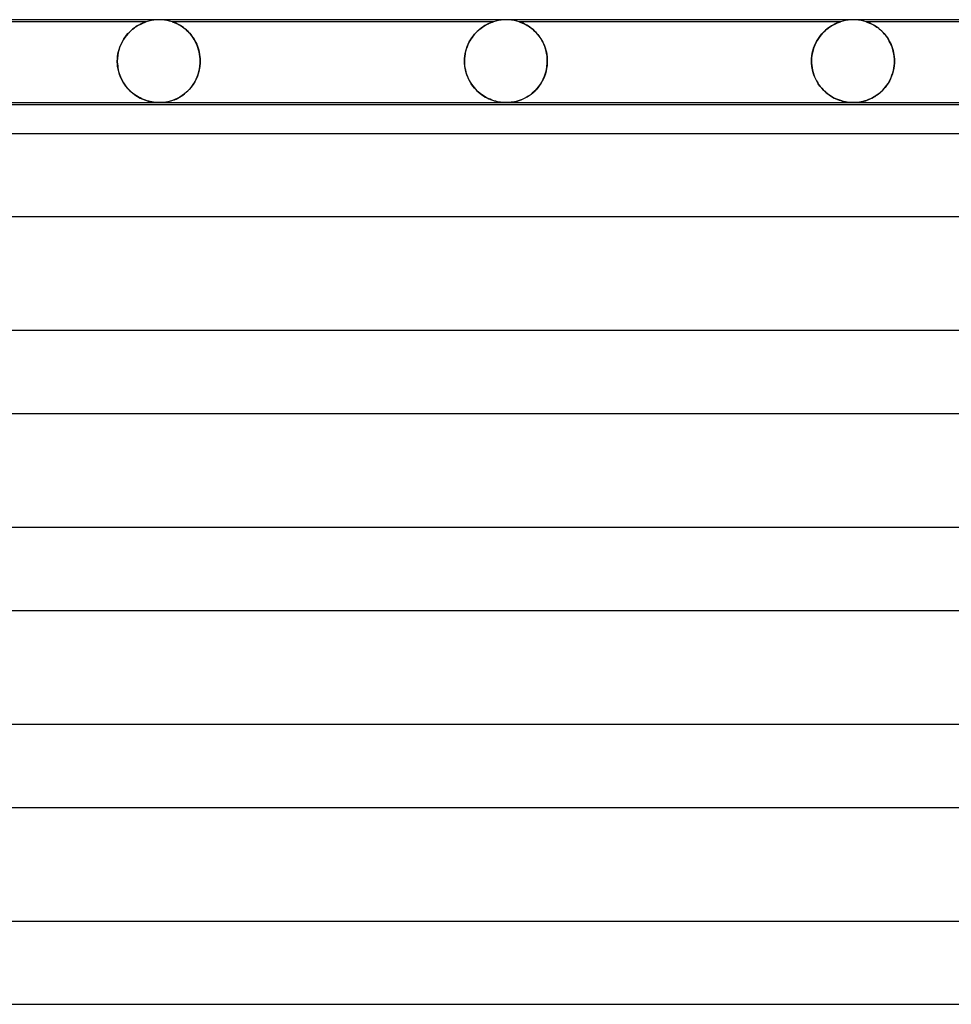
# Model space of a CAD drawing. Header units: millimetres. Extents: x -258 to 258, y -2 to 190.
# Tile 34 of 41: x 77 to 122, y 142 to 190. Entities that reach past the tile are written whole.
import ezdxf

# ---------------------------------------------------------------- set-up
doc = ezdxf.new("R2010")
doc.units = ezdxf.units.MM
doc.layers.add('HIDDEN', color=7, linetype='Continuous')
doc.layers.add('THICK', color=7, linetype='Continuous')

msp = doc.modelspace()

# ---------------------------------------------------------------- linework, layer by layer
at = {"layer": 'HIDDEN'}
for p, q in [((83.75, 190), (83.623, 189.996)), ((83.877, 189.996), (83.75, 190)), ((100.5, 190), (100.373, 189.996)), ((100.627, 189.996), (100.5, 190)), ((117.25, 190), (117.123, 189.996)), ((117.377, 189.996), (117.25, 190)), ((83.126, 189.9), (67.624, 189.9)), ((82.385, 189.47), (82.46, 189.535)), ((82.464, 189.539), (82.388, 189.473)), ((82.46, 189.535), (82.536, 189.595)), ((82.54, 189.598), (82.464, 189.539)), ((82.536, 189.595), (82.612, 189.648)), ((82.615, 189.651), (82.54, 189.598)), ((82.612, 189.648), (82.686, 189.696)), ((82.688, 189.698), (82.615, 189.651)), ((82.686, 189.696), (82.757, 189.738)), ((82.757, 189.739), (82.688, 189.698)), ((82.757, 189.738), (82.825, 189.774)), ((82.823, 189.774), (82.757, 189.739)), ((82.884, 189.804), (82.823, 189.774)), ((82.825, 189.774), (82.888, 189.805)), ((82.939, 189.829), (82.884, 189.804)), ((82.888, 189.805), (82.945, 189.832)), ((82.987, 189.849), (82.939, 189.829)), ((82.945, 189.832), (82.996, 189.853)), ((83.028, 189.865), (82.987, 189.849)), ((82.996, 189.853), (83.04, 189.87)), ((83.058, 189.877), (83.028, 189.865)), ((83.04, 189.87), (83.073, 189.882)), ((83.082, 189.885), (83.058, 189.877)), ((83.073, 189.882), (83.097, 189.891)), ((83.098, 189.891), (83.082, 189.885)), ((83.097, 189.891), (83.114, 189.896)), ((83.11, 189.895), (83.098, 189.891)), ((83.119, 189.898), (83.11, 189.895)), ((83.114, 189.896), (83.123, 189.899)), ((83.124, 189.899), (83.119, 189.898)), ((83.123, 189.899), (83.125, 189.9)), ((83.125, 189.9), (83.124, 189.899)), ((83.247, 189.936), (83.126, 189.9)), ((83.371, 189.964), (83.247, 189.936)), ((83.497, 189.984), (83.371, 189.964)), ((83.623, 189.996), (83.497, 189.984)), ((84.003, 189.984), (83.877, 189.996)), ((84.129, 189.964), (84.003, 189.984)), ((84.253, 189.936), (84.129, 189.964)), ((84.374, 189.9), (84.253, 189.936)), ((99.876, 189.9), (84.374, 189.9)), ((84.378, 189.899), (84.374, 189.9)), ((84.374, 189.9), (84.381, 189.898)), ((84.39, 189.895), (84.378, 189.899)), ((84.381, 189.898), (84.399, 189.892)), ((84.411, 189.888), (84.39, 189.895)), ((84.399, 189.892), (84.428, 189.881)), ((84.441, 189.877), (84.411, 189.888)), ((84.428, 189.881), (84.465, 189.868)), ((84.481, 189.861), (84.441, 189.877)), ((84.465, 189.868), (84.504, 189.852)), ((84.528, 189.842), (84.481, 189.861)), ((84.504, 189.852), (84.543, 189.835)), ((84.582, 189.818), (84.528, 189.842)), ((84.543, 189.835), (84.582, 189.818)), ((84.642, 189.788), (84.582, 189.818)), ((84.582, 189.818), (84.625, 189.797)), ((84.625, 189.797), (84.671, 189.774)), ((84.706, 189.754), (84.642, 189.788)), ((84.671, 189.774), (84.72, 189.747)), ((84.774, 189.715), (84.706, 189.754)), ((84.72, 189.747), (84.771, 189.717)), ((84.771, 189.717), (84.825, 189.684)), ((84.845, 189.67), (84.774, 189.715)), ((84.825, 189.684), (84.88, 189.646)), ((84.917, 189.62), (84.845, 189.67)), ((84.88, 189.646), (84.937, 189.605)), ((84.989, 189.564), (84.917, 189.62)), ((84.937, 189.605), (84.995, 189.56)), ((85.06, 189.503), (84.989, 189.564)), ((84.995, 189.56), (85.053, 189.51)), ((99.219, 189.541), (99.154, 189.486)), ((99.192, 189.519), (99.269, 189.581)), ((99.283, 189.592), (99.219, 189.541)), ((99.269, 189.581), (99.345, 189.636)), ((99.346, 189.637), (99.283, 189.592)), ((99.345, 189.636), (99.42, 189.685)), ((99.407, 189.678), (99.346, 189.637)), ((99.466, 189.714), (99.407, 189.678)), ((99.42, 189.685), (99.492, 189.729)), ((99.522, 189.746), (99.466, 189.714)), ((99.492, 189.729), (99.56, 189.766)), ((99.575, 189.774), (99.522, 189.746)), ((99.56, 189.766), (99.624, 189.799)), ((99.624, 189.799), (99.575, 189.774)), ((99.624, 189.799), (99.682, 189.826)), ((99.67, 189.82), (99.624, 189.799)), ((99.712, 189.839), (99.67, 189.82)), ((99.682, 189.826), (99.734, 189.848)), ((99.749, 189.854), (99.712, 189.839)), ((99.734, 189.848), (99.778, 189.865)), ((99.782, 189.867), (99.749, 189.854)), ((99.778, 189.865), (99.812, 189.878)), ((99.81, 189.877), (99.782, 189.867)), ((99.833, 189.886), (99.81, 189.877)), ((99.812, 189.878), (99.838, 189.887)), ((99.852, 189.892), (99.833, 189.886)), ((99.838, 189.887), (99.855, 189.893)), ((99.865, 189.897), (99.852, 189.892)), ((99.855, 189.893), (99.867, 189.897)), ((99.873, 189.899), (99.865, 189.897)), ((99.867, 189.897), (99.873, 189.899)), ((99.873, 189.899), (99.875, 189.9)), ((99.875, 189.9), (99.873, 189.899)), ((99.997, 189.936), (99.876, 189.9)), ((100.121, 189.964), (99.997, 189.936)), ((100.247, 189.984), (100.121, 189.964)), ((100.373, 189.996), (100.247, 189.984)), ((100.753, 189.984), (100.627, 189.996)), ((100.879, 189.964), (100.753, 189.984)), ((101.003, 189.936), (100.879, 189.964)), ((101.124, 189.9), (101.003, 189.936)), ((116.625, 189.9), (101.124, 189.9)), ((101.127, 189.899), (101.125, 189.9)), ((101.125, 189.9), (101.13, 189.898)), ((101.133, 189.897), (101.127, 189.899)), ((101.13, 189.898), (101.148, 189.892)), ((101.144, 189.894), (101.133, 189.897)), ((101.161, 189.888), (101.144, 189.894)), ((101.148, 189.892), (101.174, 189.883)), ((101.186, 189.879), (101.161, 189.888)), ((101.174, 189.883), (101.208, 189.87)), ((101.218, 189.866), (101.186, 189.879)), ((101.208, 189.87), (101.247, 189.855)), ((101.261, 189.849), (101.218, 189.866)), ((101.247, 189.855), (101.286, 189.838)), ((101.312, 189.827), (101.261, 189.849)), ((101.286, 189.838), (101.326, 189.821)), ((101.369, 189.8), (101.312, 189.827)), ((101.326, 189.821), (101.368, 189.801)), ((101.368, 189.801), (101.413, 189.778)), ((101.431, 189.768), (101.369, 189.8)), ((101.413, 189.778), (101.461, 189.752)), ((101.498, 189.731), (101.431, 189.768)), ((101.461, 189.752), (101.512, 189.723)), ((101.569, 189.687), (101.498, 189.731)), ((101.512, 189.723), (101.565, 189.69)), ((101.565, 189.69), (101.621, 189.653)), ((101.642, 189.638), (101.569, 189.687)), ((101.621, 189.653), (101.678, 189.613)), ((101.717, 189.582), (101.642, 189.638)), ((101.678, 189.613), (101.736, 189.568)), ((101.793, 189.52), (101.717, 189.582)), ((101.736, 189.568), (101.794, 189.519)), ((115.888, 189.47), (115.965, 189.537)), ((115.985, 189.553), (115.912, 189.492)), ((115.965, 189.537), (116.042, 189.597)), ((116.056, 189.608), (115.985, 189.553)), ((116.042, 189.597), (116.117, 189.651)), ((116.126, 189.657), (116.056, 189.608)), ((116.117, 189.651), (116.191, 189.698)), ((116.193, 189.7), (116.126, 189.657)), ((116.191, 189.698), (116.261, 189.739)), ((116.257, 189.738), (116.193, 189.7)), ((116.318, 189.77), (116.257, 189.738)), ((116.261, 189.739), (116.327, 189.775)), ((116.374, 189.799), (116.318, 189.77)), ((116.327, 189.775), (116.389, 189.806)), ((116.427, 189.823), (116.374, 189.799)), ((116.389, 189.806), (116.445, 189.831)), ((116.475, 189.844), (116.427, 189.823)), ((116.445, 189.831), (116.494, 189.852)), ((116.518, 189.861), (116.475, 189.844)), ((116.494, 189.852), (116.535, 189.868)), ((116.554, 189.875), (116.518, 189.861)), ((116.535, 189.868), (116.566, 189.88)), ((116.582, 189.885), (116.554, 189.875)), ((116.566, 189.88), (116.589, 189.888)), ((116.602, 189.892), (116.582, 189.885)), ((116.589, 189.888), (116.606, 189.894)), ((116.615, 189.897), (116.602, 189.892)), ((116.606, 189.894), (116.617, 189.897)), ((116.623, 189.899), (116.615, 189.897)), ((116.617, 189.897), (116.623, 189.899)), ((116.623, 189.899), (116.625, 189.9)), ((116.625, 189.9), (116.623, 189.899)), ((116.747, 189.936), (116.625, 189.9)), ((116.871, 189.964), (116.747, 189.936)), ((116.997, 189.984), (116.871, 189.964)), ((117.123, 189.996), (116.997, 189.984)), ((117.503, 189.984), (117.377, 189.996)), ((117.629, 189.964), (117.503, 189.984)), ((117.753, 189.936), (117.629, 189.964)), ((117.874, 189.9), (117.753, 189.936)), ((133.376, 189.9), (117.874, 189.9)), ((117.878, 189.899), (117.874, 189.9)), ((117.874, 189.9), (117.88, 189.898)), ((117.89, 189.895), (117.878, 189.899)), ((117.88, 189.898), (117.897, 189.892)), ((117.911, 189.888), (117.89, 189.895)), ((117.897, 189.892), (117.923, 189.883)), ((117.941, 189.877), (117.911, 189.888)), ((117.923, 189.883), (117.956, 189.871)), ((117.98, 189.862), (117.941, 189.877)), ((117.956, 189.871), (117.993, 189.856)), ((118.026, 189.843), (117.98, 189.862)), ((117.993, 189.856), (118.032, 189.84)), ((118.079, 189.819), (118.026, 189.843)), ((118.032, 189.84), (118.073, 189.822)), ((118.073, 189.822), (118.118, 189.801)), ((118.138, 189.791), (118.079, 189.819)), ((118.118, 189.801), (118.166, 189.777)), ((118.201, 189.758), (118.138, 189.791)), ((118.166, 189.777), (118.217, 189.749)), ((118.268, 189.719), (118.201, 189.758)), ((118.217, 189.749), (118.271, 189.718)), ((118.338, 189.676), (118.268, 189.719)), ((118.271, 189.718), (118.327, 189.683)), ((118.327, 189.683), (118.385, 189.644)), ((118.409, 189.627), (118.338, 189.676)), ((118.385, 189.644), (118.444, 189.601)), ((118.48, 189.573), (118.409, 189.627)), ((118.444, 189.601), (118.503, 189.554)), ((118.551, 189.514), (118.48, 189.573)), ((118.503, 189.554), (118.562, 189.504)), ((81.99, 188.982), (82.047, 189.075)), ((82.095, 189.144), (82.028, 189.044)), ((82.047, 189.075), (82.108, 189.163)), ((82.165, 189.237), (82.095, 189.144)), ((82.108, 189.163), (82.173, 189.247)), ((82.238, 189.323), (82.165, 189.237)), ((82.173, 189.247), (82.241, 189.326)), ((82.312, 189.401), (82.238, 189.323)), ((82.241, 189.326), (82.312, 189.401)), ((82.388, 189.473), (82.312, 189.401)), ((82.312, 189.401), (82.385, 189.47)), ((85.053, 189.51), (85.11, 189.458)), ((85.13, 189.438), (85.06, 189.503)), ((85.11, 189.458), (85.166, 189.402)), ((85.198, 189.368), (85.13, 189.438)), ((85.166, 189.402), (85.222, 189.342)), ((85.263, 189.294), (85.198, 189.368)), ((85.222, 189.342), (85.276, 189.278)), ((85.325, 189.215), (85.263, 189.294)), ((85.276, 189.278), (85.329, 189.211)), ((85.384, 189.132), (85.325, 189.215)), ((85.329, 189.211), (85.379, 189.139)), ((85.379, 189.139), (85.428, 189.064)), ((85.44, 189.045), (85.384, 189.132)), ((85.428, 189.064), (85.474, 188.985)), ((98.793, 189.064), (98.741, 188.977)), ((98.768, 189.024), (98.83, 189.12)), ((98.848, 189.146), (98.793, 189.064)), ((98.83, 189.12), (98.896, 189.21)), ((98.906, 189.223), (98.848, 189.146)), ((98.896, 189.21), (98.966, 189.295)), ((98.966, 189.295), (98.906, 189.223)), ((98.966, 189.295), (99.039, 189.375)), ((99.027, 189.363), (98.966, 189.295)), ((99.09, 189.427), (99.027, 189.363)), ((99.039, 189.375), (99.114, 189.45)), ((99.154, 189.486), (99.09, 189.427)), ((99.114, 189.45), (99.192, 189.519)), ((101.869, 189.451), (101.793, 189.52)), ((101.794, 189.519), (101.852, 189.467)), ((101.852, 189.467), (101.909, 189.41)), ((101.942, 189.376), (101.869, 189.451)), ((101.909, 189.41), (101.966, 189.351)), ((102.013, 189.296), (101.942, 189.376)), ((101.966, 189.351), (102.021, 189.287)), ((102.081, 189.21), (102.013, 189.296)), ((102.021, 189.287), (102.074, 189.219)), ((102.074, 189.219), (102.126, 189.148)), ((102.145, 189.12), (102.081, 189.21)), ((102.126, 189.148), (102.175, 189.072)), ((102.205, 189.024), (102.145, 189.12)), ((102.175, 189.072), (102.222, 188.993)), ((115.562, 189.09), (115.501, 188.991)), ((115.536, 189.05), (115.6, 189.145)), ((115.628, 189.184), (115.562, 189.09)), ((115.6, 189.145), (115.667, 189.235)), ((115.696, 189.27), (115.628, 189.184)), ((115.667, 189.235), (115.738, 189.319)), ((115.767, 189.351), (115.696, 189.27)), ((115.738, 189.319), (115.812, 189.397)), ((115.84, 189.425), (115.767, 189.351)), ((115.812, 189.397), (115.888, 189.47)), ((115.912, 189.492), (115.84, 189.425)), ((118.621, 189.45), (118.551, 189.514)), ((118.562, 189.504), (118.621, 189.45)), ((118.688, 189.382), (118.621, 189.45)), ((118.621, 189.45), (118.678, 189.393)), ((118.678, 189.393), (118.734, 189.332)), ((118.754, 189.309), (118.688, 189.382)), ((118.734, 189.332), (118.788, 189.267)), ((118.817, 189.231), (118.754, 189.309)), ((118.788, 189.267), (118.841, 189.199)), ((118.876, 189.149), (118.817, 189.231)), ((118.841, 189.199), (118.892, 189.127)), ((118.933, 189.063), (118.876, 189.149)), ((118.892, 189.127), (118.94, 189.051)), ((118.986, 188.972), (118.933, 189.063)), ((118.94, 189.051), (118.986, 188.972)), ((81.811, 188.57), (81.848, 188.679)), ((81.856, 188.7), (81.812, 188.572)), ((81.848, 188.679), (81.89, 188.784)), ((81.907, 188.822), (81.856, 188.7)), ((81.89, 188.784), (81.938, 188.885)), ((81.965, 188.937), (81.907, 188.822)), ((81.938, 188.885), (81.99, 188.982)), ((82.028, 189.044), (81.965, 188.937)), ((85.491, 188.953), (85.44, 189.045)), ((85.474, 188.985), (85.518, 188.902)), ((85.539, 188.858), (85.491, 188.953)), ((85.518, 188.902), (85.558, 188.815)), ((85.581, 188.759), (85.539, 188.858)), ((85.558, 188.815), (85.595, 188.724)), ((85.619, 188.657), (85.581, 188.759)), ((85.595, 188.724), (85.628, 188.63)), ((85.652, 188.551), (85.619, 188.657)), ((85.628, 188.63), (85.657, 188.531)), ((98.569, 188.584), (98.538, 188.474)), ((98.54, 188.482), (98.574, 188.598)), ((98.605, 188.69), (98.569, 188.584)), ((98.574, 188.598), (98.614, 188.71)), ((98.646, 188.79), (98.605, 188.69)), ((98.614, 188.71), (98.66, 188.819)), ((98.692, 188.886), (98.646, 188.79)), ((98.66, 188.819), (98.711, 188.924)), ((98.741, 188.977), (98.692, 188.886)), ((98.711, 188.924), (98.768, 189.024)), ((102.26, 188.923), (102.205, 189.024)), ((102.222, 188.993), (102.267, 188.91)), ((102.309, 188.819), (102.26, 188.923)), ((102.267, 188.91), (102.308, 188.822)), ((102.308, 188.822), (102.346, 188.731)), ((102.354, 188.71), (102.309, 188.819)), ((102.346, 188.731), (102.379, 188.636)), ((102.392, 188.597), (102.354, 188.71)), ((102.379, 188.636), (102.409, 188.537)), ((102.423, 188.481), (102.392, 188.597)), ((115.298, 188.5), (115.333, 188.619)), ((115.346, 188.657), (115.307, 188.534)), ((115.333, 188.619), (115.375, 188.734)), ((115.392, 188.775), (115.346, 188.657)), ((115.375, 188.734), (115.423, 188.844)), ((115.444, 188.886), (115.392, 188.775)), ((115.423, 188.844), (115.477, 188.949)), ((115.501, 188.991), (115.444, 188.886)), ((115.477, 188.949), (115.536, 189.05)), ((119.035, 188.877), (118.986, 188.972)), ((118.986, 188.972), (119.029, 188.889)), ((119.029, 188.889), (119.069, 188.802)), ((119.079, 188.777), (119.035, 188.877)), ((119.069, 188.802), (119.105, 188.712)), ((119.119, 188.674), (119.079, 188.777)), ((119.105, 188.712), (119.138, 188.618)), ((119.153, 188.567), (119.119, 188.674)), ((119.138, 188.618), (119.166, 188.52)), ((81.732, 188.15), (81.726, 188)), ((81.726, 188), (81.729, 188.116)), ((81.729, 188.116), (81.74, 188.232)), ((81.748, 188.295), (81.732, 188.15)), ((81.74, 188.232), (81.757, 188.346)), ((81.775, 188.436), (81.748, 188.295)), ((81.757, 188.346), (81.781, 188.459)), ((81.812, 188.572), (81.775, 188.436)), ((81.781, 188.459), (81.811, 188.57)), ((85.679, 188.444), (85.652, 188.551)), ((85.657, 188.531), (85.682, 188.429)), ((85.7, 188.335), (85.679, 188.444)), ((85.682, 188.429), (85.701, 188.324)), ((85.715, 188.224), (85.7, 188.335)), ((85.701, 188.324), (85.715, 188.217)), ((85.724, 188.112), (85.715, 188.224)), ((85.715, 188.217), (85.724, 188.109)), ((85.727, 188), (85.724, 188.112)), ((85.724, 188.109), (85.727, 188)), ((98.484, 188.122), (98.48, 188)), ((98.48, 188), (98.484, 188.121)), ((98.484, 188.121), (98.495, 188.243)), ((98.495, 188.242), (98.484, 188.122)), ((98.495, 188.243), (98.514, 188.363)), ((98.513, 188.36), (98.495, 188.242)), ((98.538, 188.474), (98.513, 188.36)), ((98.514, 188.363), (98.54, 188.482)), ((102.409, 188.537), (102.434, 188.434)), ((102.448, 188.362), (102.423, 188.481)), ((102.434, 188.434), (102.454, 188.328)), ((102.466, 188.242), (102.448, 188.362)), ((102.454, 188.328), (102.469, 188.22)), ((102.477, 188.121), (102.466, 188.242)), ((102.469, 188.22), (102.478, 188.111)), ((102.481, 188), (102.477, 188.121)), ((102.478, 188.111), (102.481, 188)), ((115.238, 188.138), (115.233, 188)), ((115.233, 188), (115.237, 188.127)), ((115.237, 188.127), (115.249, 188.253)), ((115.252, 188.275), (115.238, 188.138)), ((115.249, 188.253), (115.27, 188.378)), ((115.276, 188.407), (115.252, 188.275)), ((115.27, 188.378), (115.298, 188.5)), ((115.307, 188.534), (115.276, 188.407)), ((119.181, 188.458), (119.153, 188.567)), ((119.166, 188.52), (119.19, 188.42)), ((119.204, 188.346), (119.181, 188.458)), ((119.19, 188.42), (119.209, 188.317)), ((119.22, 188.232), (119.204, 188.346)), ((119.209, 188.317), (119.222, 188.213)), ((119.23, 188.116), (119.22, 188.232)), ((119.222, 188.213), (119.231, 188.107)), ((119.233, 188), (119.23, 188.116)), ((119.231, 188.107), (119.233, 188)), ((81.726, 188), (81.726, 187.983)), ((81.726, 187.983), (81.726, 188)), ((81.726, 187.983), (81.726, 187.967)), ((81.726, 187.967), (81.726, 187.983)), ((81.726, 187.967), (81.726, 187.95)), ((81.726, 187.95), (81.726, 187.967)), ((81.726, 187.95), (81.727, 187.933)), ((81.727, 187.933), (81.726, 187.95)), ((81.727, 187.933), (81.727, 187.917)), ((81.727, 187.917), (81.727, 187.933)), ((81.727, 187.917), (81.728, 187.9)), ((81.728, 187.9), (81.727, 187.917)), ((81.741, 187.756), (81.728, 187.9)), ((81.728, 187.9), (81.744, 187.733)), ((81.763, 187.616), (81.741, 187.756)), ((81.744, 187.733), (81.774, 187.566)), ((85.664, 187.498), (85.692, 187.629)), ((85.71, 187.743), (85.684, 187.586)), ((85.692, 187.629), (85.713, 187.763)), ((85.724, 187.9), (85.71, 187.743)), ((85.713, 187.763), (85.724, 187.9)), ((85.724, 187.9), (85.725, 187.917)), ((85.725, 187.917), (85.724, 187.9)), ((85.725, 187.917), (85.726, 187.933)), ((85.726, 187.933), (85.725, 187.917)), ((85.726, 187.967), (85.727, 187.983)), ((85.727, 187.983), (85.726, 187.967)), ((85.726, 187.95), (85.726, 187.967)), ((85.726, 187.967), (85.726, 187.95)), ((85.726, 187.933), (85.726, 187.95)), ((85.726, 187.95), (85.726, 187.933)), ((85.727, 187.983), (85.727, 188)), ((85.727, 188), (85.727, 187.983)), ((98.48, 188), (98.48, 187.983)), ((98.48, 187.983), (98.48, 188)), ((98.48, 187.983), (98.48, 187.967)), ((98.48, 187.967), (98.48, 187.983)), ((98.48, 187.967), (98.48, 187.95)), ((98.48, 187.95), (98.48, 187.967)), ((98.48, 187.95), (98.481, 187.933)), ((98.481, 187.933), (98.48, 187.95)), ((98.481, 187.933), (98.481, 187.917)), ((98.481, 187.917), (98.481, 187.933)), ((98.481, 187.917), (98.482, 187.9)), ((98.482, 187.9), (98.481, 187.917)), ((98.497, 187.74), (98.482, 187.9)), ((98.482, 187.9), (98.491, 187.792)), ((98.491, 187.792), (98.505, 187.684)), ((98.524, 187.585), (98.497, 187.74)), ((98.505, 187.684), (98.525, 187.578)), ((102.448, 187.64), (102.421, 187.512)), ((102.435, 187.575), (102.463, 187.735)), ((102.467, 187.77), (102.448, 187.64)), ((102.463, 187.735), (102.478, 187.9)), ((102.478, 187.9), (102.467, 187.77)), ((102.478, 187.9), (102.479, 187.917)), ((102.479, 187.917), (102.478, 187.9)), ((102.479, 187.933), (102.48, 187.95)), ((102.48, 187.95), (102.479, 187.933)), ((102.479, 187.917), (102.479, 187.933)), ((102.479, 187.933), (102.479, 187.917)), ((102.48, 187.983), (102.481, 188)), ((102.481, 188), (102.48, 187.983)), ((102.48, 187.967), (102.48, 187.983)), ((102.48, 187.983), (102.48, 187.967)), ((102.48, 187.95), (102.48, 187.967)), ((102.48, 187.967), (102.48, 187.95)), ((115.233, 188), (115.233, 187.983)), ((115.233, 187.983), (115.233, 188)), ((115.233, 187.983), (115.233, 187.967)), ((115.233, 187.967), (115.233, 187.983)), ((115.233, 187.967), (115.233, 187.95)), ((115.233, 187.95), (115.233, 187.967)), ((115.233, 187.95), (115.234, 187.933)), ((115.234, 187.933), (115.233, 187.95)), ((115.234, 187.933), (115.234, 187.917)), ((115.234, 187.917), (115.234, 187.933)), ((115.234, 187.917), (115.235, 187.9)), ((115.235, 187.9), (115.234, 187.917)), ((115.249, 187.742), (115.235, 187.9)), ((115.235, 187.9), (115.244, 187.787)), ((115.244, 187.787), (115.259, 187.675)), ((115.276, 187.588), (115.249, 187.742)), ((115.259, 187.675), (115.281, 187.563)), ((119.201, 187.641), (119.174, 187.514)), ((119.182, 187.546), (119.205, 187.662)), ((119.22, 187.77), (119.201, 187.641)), ((119.205, 187.662), (119.221, 187.78)), ((119.231, 187.9), (119.22, 187.77)), ((119.221, 187.78), (119.231, 187.9)), ((119.231, 187.917), (119.232, 187.933)), ((119.232, 187.933), (119.231, 187.917)), ((119.231, 187.9), (119.231, 187.917)), ((119.231, 187.917), (119.231, 187.9)), ((119.232, 187.933), (119.233, 187.95)), ((119.233, 187.95), (119.232, 187.933)), ((119.233, 187.983), (119.233, 188)), ((119.233, 188), (119.233, 187.983)), ((119.233, 187.967), (119.233, 187.983)), ((119.233, 187.983), (119.233, 187.967)), ((119.233, 187.95), (119.233, 187.967)), ((119.233, 187.967), (119.233, 187.95)), ((81.796, 187.479), (81.763, 187.616)), ((81.774, 187.566), (81.818, 187.402)), ((81.837, 187.348), (81.796, 187.479)), ((81.818, 187.402), (81.877, 187.244)), ((81.886, 187.223), (81.837, 187.348)), ((81.877, 187.244), (81.947, 187.092)), ((81.941, 187.104), (81.886, 187.223)), ((85.595, 187.28), (85.533, 187.135)), ((85.534, 187.136), (85.584, 187.251)), ((85.584, 187.251), (85.627, 187.372)), ((85.645, 187.431), (85.595, 187.28)), ((85.627, 187.372), (85.664, 187.498)), ((85.684, 187.586), (85.645, 187.431)), ((98.562, 187.436), (98.524, 187.585)), ((98.525, 187.578), (98.551, 187.473)), ((98.551, 187.473), (98.583, 187.369)), ((98.611, 187.293), (98.562, 187.436)), ((98.583, 187.369), (98.621, 187.267)), ((98.669, 187.157), (98.611, 187.293)), ((98.621, 187.267), (98.664, 187.168)), ((98.664, 187.168), (98.711, 187.072)), ((98.734, 187.03), (98.669, 187.157)), ((102.287, 187.135), (102.346, 187.274)), ((102.341, 187.261), (102.29, 187.142)), ((102.385, 187.385), (102.341, 187.261)), ((102.346, 187.274), (102.396, 187.421)), ((102.421, 187.512), (102.385, 187.385)), ((102.396, 187.421), (102.435, 187.575)), ((115.314, 187.439), (115.276, 187.588)), ((115.281, 187.563), (115.31, 187.453)), ((115.31, 187.453), (115.344, 187.346)), ((115.362, 187.296), (115.314, 187.439)), ((115.344, 187.346), (115.384, 187.242)), ((115.42, 187.159), (115.362, 187.296)), ((115.384, 187.242), (115.429, 187.141)), ((115.486, 187.031), (115.42, 187.159)), ((119.046, 187.151), (118.99, 187.038)), ((119.03, 187.116), (119.076, 187.217)), ((119.096, 187.268), (119.046, 187.151)), ((119.076, 187.217), (119.116, 187.323)), ((119.139, 187.389), (119.096, 187.268)), ((119.116, 187.323), (119.152, 187.432)), ((119.174, 187.514), (119.139, 187.389)), ((119.152, 187.432), (119.182, 187.546)), ((82.003, 186.992), (81.941, 187.104)), ((81.947, 187.092), (82.03, 186.948)), ((82.07, 186.887), (82.003, 186.992)), ((82.03, 186.948), (82.123, 186.813)), ((82.142, 186.788), (82.07, 186.887)), ((82.123, 186.813), (82.225, 186.688)), ((82.218, 186.696), (82.142, 186.788)), ((82.298, 186.61), (82.218, 186.696)), ((82.225, 186.688), (82.337, 186.572)), ((85.29, 186.743), (85.192, 186.628)), ((85.211, 186.649), (85.284, 186.735)), ((85.284, 186.735), (85.353, 186.826)), ((85.38, 186.866), (85.29, 186.743)), ((85.353, 186.826), (85.418, 186.924)), ((85.462, 186.997), (85.38, 186.866)), ((85.418, 186.924), (85.478, 187.027)), ((85.533, 187.135), (85.462, 186.997)), ((85.478, 187.027), (85.534, 187.136)), ((98.711, 187.072), (98.764, 186.98)), ((98.807, 186.911), (98.734, 187.03)), ((98.764, 186.98), (98.82, 186.891)), ((98.886, 186.8), (98.807, 186.911)), ((98.82, 186.891), (98.881, 186.806)), ((98.881, 186.806), (98.946, 186.725)), ((98.969, 186.698), (98.886, 186.8)), ((98.946, 186.725), (99.015, 186.647)), ((99.056, 186.604), (98.969, 186.698)), ((102.018, 186.713), (101.936, 186.62)), ((101.978, 186.666), (102.064, 186.77)), ((102.095, 186.812), (102.018, 186.713)), ((102.064, 186.77), (102.144, 186.883)), ((102.166, 186.917), (102.095, 186.812)), ((102.144, 186.883), (102.219, 187.005)), ((102.231, 187.027), (102.166, 186.917)), ((102.219, 187.005), (102.287, 187.135)), ((102.29, 187.142), (102.231, 187.027)), ((115.429, 187.141), (115.479, 187.044)), ((115.479, 187.044), (115.534, 186.95)), ((115.56, 186.91), (115.486, 187.031)), ((115.534, 186.95), (115.593, 186.861)), ((115.64, 186.798), (115.56, 186.91)), ((115.593, 186.861), (115.657, 186.776)), ((115.725, 186.693), (115.64, 186.798)), ((115.657, 186.776), (115.724, 186.695)), ((115.724, 186.695), (115.794, 186.618)), ((115.814, 186.597), (115.725, 186.693)), ((118.671, 186.603), (118.739, 186.677)), ((118.786, 186.732), (118.708, 186.642)), ((118.739, 186.677), (118.804, 186.755)), ((118.859, 186.829), (118.786, 186.732)), ((118.804, 186.755), (118.866, 186.839)), ((118.927, 186.931), (118.859, 186.829)), ((118.866, 186.839), (118.925, 186.927)), ((118.925, 186.927), (118.979, 187.019)), ((118.99, 187.038), (118.927, 186.931)), ((118.979, 187.019), (119.03, 187.116)), ((82.381, 186.53), (82.298, 186.61)), ((82.337, 186.572), (82.455, 186.466)), ((82.467, 186.456), (82.381, 186.53)), ((82.455, 186.466), (82.58, 186.371)), ((82.555, 186.388), (82.467, 186.456)), ((82.645, 186.327), (82.555, 186.388)), ((82.58, 186.371), (82.706, 186.289)), ((82.734, 186.272), (82.645, 186.327)), ((82.706, 186.289), (82.834, 186.219)), ((82.823, 186.224), (82.734, 186.272)), ((82.91, 186.182), (82.823, 186.224)), ((82.834, 186.219), (82.961, 186.16)), ((84.62, 186.203), (84.502, 186.149)), ((84.56, 186.174), (84.642, 186.213)), ((84.739, 186.266), (84.62, 186.203)), ((84.642, 186.213), (84.724, 186.258)), ((84.724, 186.258), (84.808, 186.308)), ((84.857, 186.341), (84.739, 186.266)), ((84.808, 186.308), (84.892, 186.365)), ((84.974, 186.426), (84.857, 186.341)), ((84.892, 186.365), (84.975, 186.427)), ((85.086, 186.523), (84.974, 186.426)), ((84.975, 186.427), (85.056, 186.496)), ((85.056, 186.496), (85.135, 186.57)), ((85.192, 186.628), (85.086, 186.523)), ((85.135, 186.57), (85.211, 186.649)), ((99.015, 186.647), (99.086, 186.574)), ((99.147, 186.518), (99.056, 186.604)), ((99.086, 186.574), (99.161, 186.505)), ((99.239, 186.44), (99.147, 186.518)), ((99.161, 186.505), (99.239, 186.44)), ((99.334, 186.369), (99.239, 186.44)), ((99.239, 186.44), (99.32, 186.379)), ((99.32, 186.379), (99.404, 186.322)), ((99.429, 186.306), (99.334, 186.369)), ((99.404, 186.322), (99.489, 186.27)), ((99.525, 186.25), (99.429, 186.306)), ((99.489, 186.27), (99.575, 186.224)), ((99.622, 186.201), (99.525, 186.25)), ((99.575, 186.224), (99.661, 186.182)), ((99.717, 186.158), (99.622, 186.201)), ((101.368, 186.201), (101.27, 186.156)), ((101.316, 186.176), (101.412, 186.223)), ((101.466, 186.253), (101.368, 186.201)), ((101.412, 186.223), (101.509, 186.277)), ((101.564, 186.311), (101.466, 186.253)), ((101.509, 186.277), (101.606, 186.338)), ((101.661, 186.378), (101.564, 186.311)), ((101.606, 186.338), (101.702, 186.408)), ((101.757, 186.452), (101.661, 186.378)), ((101.702, 186.408), (101.796, 186.485)), ((101.849, 186.533), (101.757, 186.452)), ((101.796, 186.485), (101.888, 186.571)), ((101.936, 186.62), (101.849, 186.533)), ((101.888, 186.571), (101.978, 186.666)), ((115.794, 186.618), (115.867, 186.546)), ((115.907, 186.51), (115.814, 186.597)), ((115.867, 186.546), (115.942, 186.479)), ((116.002, 186.43), (115.907, 186.51)), ((115.942, 186.479), (116.019, 186.418)), ((116.1, 186.359), (116.002, 186.43)), ((116.019, 186.418), (116.096, 186.362)), ((116.096, 186.362), (116.174, 186.31)), ((116.199, 186.295), (116.1, 186.359)), ((116.174, 186.31), (116.253, 186.263)), ((116.298, 186.238), (116.199, 186.295)), ((116.253, 186.263), (116.331, 186.221)), ((116.398, 186.188), (116.298, 186.238)), ((116.331, 186.221), (116.409, 186.183)), ((118.068, 186.177), (118.144, 186.213)), ((118.171, 186.227), (118.078, 186.181)), ((118.144, 186.213), (118.221, 186.255)), ((118.264, 186.28), (118.171, 186.227)), ((118.221, 186.255), (118.298, 186.3)), ((118.357, 186.339), (118.264, 186.28)), ((118.298, 186.3), (118.376, 186.351)), ((118.449, 186.405), (118.357, 186.339)), ((118.376, 186.351), (118.452, 186.407)), ((118.539, 186.478), (118.449, 186.405)), ((118.452, 186.407), (118.528, 186.468)), ((118.528, 186.468), (118.601, 186.533)), ((118.625, 186.557), (118.539, 186.478)), ((118.601, 186.533), (118.671, 186.603)), ((118.708, 186.642), (118.625, 186.557)), ((82.996, 186.145), (82.91, 186.182)), ((82.961, 186.16), (83.086, 186.112)), ((83.08, 186.114), (82.996, 186.145)), ((83.162, 186.087), (83.08, 186.114)), ((83.086, 186.112), (83.209, 186.074)), ((83.241, 186.065), (83.162, 186.087)), ((83.209, 186.074), (83.326, 186.045)), ((83.317, 186.046), (83.241, 186.065)), ((83.392, 186.032), (83.317, 186.046)), ((83.326, 186.045), (83.432, 186.025)), ((83.466, 186.02), (83.392, 186.032)), ((83.432, 186.025), (83.525, 186.012)), ((83.538, 186.011), (83.466, 186.02)), ((83.525, 186.012), (83.607, 186.005)), ((83.609, 186.005), (83.538, 186.011)), ((83.607, 186.005), (83.679, 186.001)), ((83.679, 186.001), (83.609, 186.005)), ((83.748, 186), (83.679, 186.001)), ((83.679, 186.001), (83.748, 186)), ((83.748, 186), (83.818, 186.001)), ((83.826, 186.002), (83.758, 186)), ((83.818, 186.001), (83.888, 186.005)), ((83.895, 186.005), (83.826, 186.002)), ((83.888, 186.005), (83.959, 186.011)), ((83.973, 186.012), (83.895, 186.005)), ((83.959, 186.011), (84.031, 186.02)), ((84.061, 186.025), (83.973, 186.012)), ((84.031, 186.02), (84.103, 186.032)), ((84.16, 186.043), (84.061, 186.025)), ((84.103, 186.032), (84.175, 186.046)), ((84.271, 186.07), (84.16, 186.043)), ((84.175, 186.046), (84.249, 186.064)), ((84.249, 186.064), (84.324, 186.085)), ((84.385, 186.105), (84.271, 186.07)), ((84.324, 186.085), (84.401, 186.11)), ((84.502, 186.149), (84.385, 186.105)), ((84.401, 186.11), (84.479, 186.14)), ((84.479, 186.14), (84.56, 186.174)), ((99.661, 186.182), (99.746, 186.146)), ((99.81, 186.121), (99.717, 186.158)), ((99.746, 186.146), (99.831, 186.114)), ((99.902, 186.09), (99.81, 186.121)), ((99.831, 186.114), (99.915, 186.087)), ((99.991, 186.065), (99.902, 186.09)), ((99.915, 186.087), (99.997, 186.064)), ((100.078, 186.045), (99.991, 186.065)), ((99.997, 186.064), (100.076, 186.045)), ((100.076, 186.045), (100.15, 186.03)), ((100.157, 186.029), (100.078, 186.045)), ((100.15, 186.03), (100.218, 186.019)), ((100.227, 186.018), (100.157, 186.029)), ((100.218, 186.019), (100.281, 186.012)), ((100.289, 186.011), (100.227, 186.018)), ((100.281, 186.012), (100.339, 186.006)), ((100.344, 186.006), (100.289, 186.011)), ((100.339, 186.006), (100.393, 186.003)), ((100.396, 186.003), (100.344, 186.006)), ((100.393, 186.003), (100.446, 186.001)), ((100.447, 186.001), (100.396, 186.003)), ((100.446, 186.001), (100.498, 186)), ((100.498, 186), (100.447, 186.001)), ((100.498, 186), (100.551, 186.001)), ((100.56, 186.001), (100.509, 186)), ((100.551, 186.001), (100.604, 186.003)), ((100.612, 186.003), (100.56, 186.001)), ((100.604, 186.003), (100.657, 186.006)), ((100.67, 186.007), (100.612, 186.003)), ((100.657, 186.006), (100.716, 186.012)), ((100.736, 186.014), (100.67, 186.007)), ((100.716, 186.012), (100.783, 186.02)), ((100.809, 186.024), (100.736, 186.014)), ((100.783, 186.02), (100.86, 186.033)), ((100.892, 186.039), (100.809, 186.024)), ((100.86, 186.033), (100.945, 186.051)), ((100.982, 186.06), (100.892, 186.039)), ((100.945, 186.051), (101.035, 186.074)), ((101.076, 186.086), (100.982, 186.06)), ((101.035, 186.074), (101.127, 186.102)), ((101.172, 186.118), (101.076, 186.086)), ((101.127, 186.102), (101.22, 186.136)), ((101.27, 186.156), (101.172, 186.118)), ((101.22, 186.136), (101.316, 186.176)), ((116.496, 186.146), (116.398, 186.188)), ((116.409, 186.183), (116.486, 186.15)), ((116.486, 186.15), (116.562, 186.121)), ((116.594, 186.11), (116.496, 186.146)), ((116.562, 186.121), (116.64, 186.094)), ((116.689, 186.079), (116.594, 186.11)), ((116.64, 186.094), (116.718, 186.071)), ((116.782, 186.055), (116.689, 186.079)), ((116.718, 186.071), (116.796, 186.052)), ((116.87, 186.036), (116.782, 186.055)), ((116.796, 186.052), (116.874, 186.035)), ((116.95, 186.022), (116.87, 186.036)), ((116.874, 186.035), (116.953, 186.022)), ((117.019, 186.013), (116.95, 186.022)), ((116.953, 186.022), (117.03, 186.012)), ((117.081, 186.007), (117.019, 186.013)), ((117.03, 186.012), (117.105, 186.005)), ((117.137, 186.003), (117.081, 186.007)), ((117.105, 186.005), (117.178, 186.001)), ((117.193, 186.001), (117.137, 186.003)), ((117.178, 186.001), (117.248, 186)), ((117.249, 186), (117.193, 186.001)), ((117.248, 186), (117.32, 186.001)), ((117.303, 186.001), (117.249, 186)), ((117.358, 186.003), (117.303, 186.001)), ((117.32, 186.001), (117.394, 186.005)), ((117.417, 186.007), (117.358, 186.003)), ((117.394, 186.005), (117.47, 186.012)), ((117.482, 186.013), (117.417, 186.007)), ((117.47, 186.012), (117.549, 186.023)), ((117.553, 186.023), (117.482, 186.013)), ((117.549, 186.023), (117.627, 186.036)), ((117.631, 186.037), (117.553, 186.023)), ((117.627, 186.036), (117.703, 186.053)), ((117.716, 186.056), (117.631, 186.037)), ((117.703, 186.053), (117.776, 186.071)), ((117.804, 186.079), (117.716, 186.056)), ((117.776, 186.071), (117.847, 186.092)), ((117.894, 186.108), (117.804, 186.079)), ((117.847, 186.092), (117.919, 186.117)), ((117.985, 186.142), (117.894, 186.108)), ((117.919, 186.117), (117.993, 186.145)), ((118.078, 186.181), (117.985, 186.142)), ((117.993, 186.145), (118.068, 186.177))]:
    msp.add_line(p, q, dxfattribs=at)
at = {"layer": 'THICK'}
for p, q in [((165.5, 190), (-165.5, 190)), ((2, 186), (165.488, 186)), ((163.461, 185.9), (33.5, 185.9)), ((100.507, 186), (100.506, 186)), ((100.506, 186), (100.506, 186)), ((100.508, 186), (100.507, 186)), ((100.507, 186), (100.507, 186)), ((100.509, 186), (100.508, 186)), ((100.508, 186), (100.508, 186)), ((166.866, 184.5), (1.759, 184.5)), ((2, 180.5), (166.863, 180.5)), ((169.241, 175), (1.785, 175)), ((2, 171), (169.238, 171)), ((171.615, 165.5), (1.809, 165.5)), ((2, 161.5), (171.613, 161.5)), ((173.99, 156), (1.832, 156)), ((2, 152), (173.989, 152)), ((176.365, 146.5), (1.853, 146.5)), ((2, 142.5), (176.364, 142.5))]:
    msp.add_line(p, q, dxfattribs=at)

doc.saveas('drawing.dxf')
